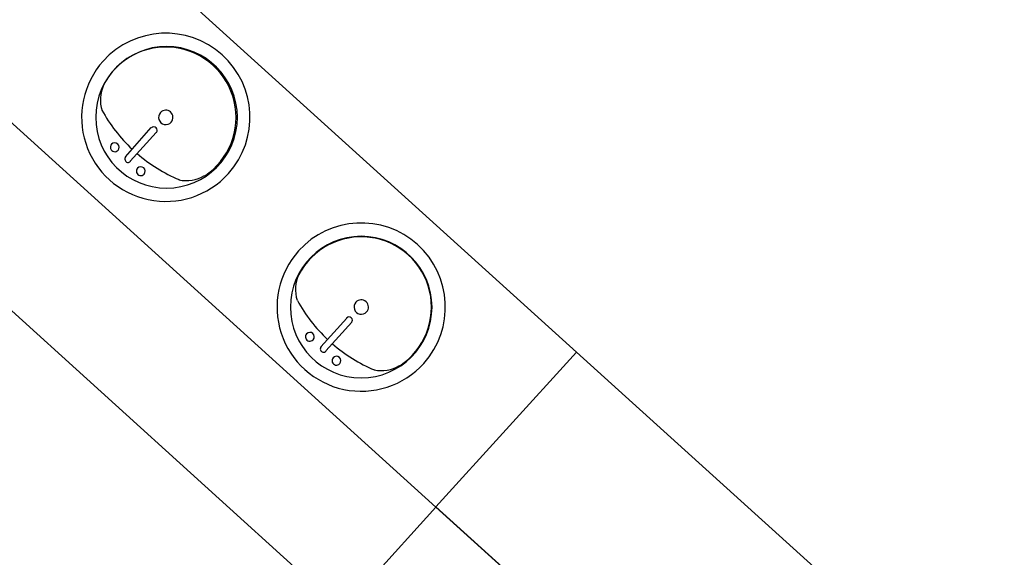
# Model space of a CAD drawing. Header units: millimetres. Extents: x 335 to 739279, y -1 to 84.
# Tile 122 of 244: x 377.1 to 380.85, y 39.71 to 41.76. Entities that reach past the tile are written whole.
import ezdxf

# ---------------------------------------------------------------- set-up
doc = ezdxf.new("R2010")
doc.units = ezdxf.units.MM
doc.header["$MEASUREMENT"] = 0

msp = doc.modelspace()

# ---------------------------------------------------------------- linework, layer by layer
at = {"color": 7}
for p, q in [((379.2198, 40.4959), (377.3528, 42.1869)), ((378.6858, 39.9059), (377.0648, 41.3759)), ((377.5058, 41.2389), (377.6028, 41.3499)), ((377.5238, 41.2219), (377.6228, 41.3309)), ((376.7088, 40.9829), (378.3308, 39.5129)), ((378.2478, 40.5159), (378.3468, 40.6249)), ((378.2668, 40.4999), (378.3658, 40.6089)), ((379.2198, 40.4959), (378.6858, 39.9069)), ((382.4668, 37.5579), (379.2198, 40.4959)), ((378.6858, 39.9059), (378.3308, 39.5129)), ((378.6858, 39.9069), (381.9328, 36.9679)), ((379.1288, 39.5049), (378.6858, 39.9059))]:
    msp.add_line(p, q, dxfattribs=at)
for centre, radius, start, end in [((377.6588, 41.3889), 0.3201, 318, 138), ((377.6618, 41.3889), 0.2693, 0, 180), ((377.6588, 41.3889), 0.2672, 303.307, 152.693), ((377.6588, 41.3889), 0.3201, 138, 318), ((377.5488, 41.4549), 0.1387, 155.81, 197.207), ((377.9418, 41.7049), 0.6, 208.791, 226.793), ((377.6588, 41.3889), 0.0274, 138, 318), ((377.6588, 41.3889), 0.0274, 318, 138), ((377.6618, 41.3889), 0.2693, 180, 0), ((377.6138, 41.3399), 0.0126, 318, 138), ((377.4648, 41.2749), 0.0168, 138, 318), ((377.4648, 41.2749), 0.0168, 318, 138), ((377.5158, 41.2299), 0.0126, 138, 318), ((377.9418, 41.7049), 0.6, 229.207, 247.209), ((377.5638, 41.1839), 0.0168, 138, 318), ((377.5638, 41.1839), 0.0168, 318, 138), ((377.7358, 41.2869), 0.1387, 258.793, 300.19), ((378.4018, 40.6669), 0.3201, 318, 138), ((378.4018, 40.6669), 0.2693, 0, 180), ((378.4018, 40.6669), 0.2672, 303.307, 152.693), ((378.4018, 40.6669), 0.3201, 138, 318), ((378.2908, 40.7339), 0.1387, 155.81, 197.207), ((378.4018, 40.6669), 0.0274, 318, 138), ((378.4018, 40.6669), 0.2693, 180, 0), ((378.6848, 40.9809), 0.6, 208.791, 226.793), ((378.4018, 40.6669), 0.0274, 138, 318), ((378.3558, 40.6169), 0.0126, 318, 138), ((378.2068, 40.5539), 0.0168, 138, 318), ((378.2068, 40.5539), 0.0168, 318, 138), ((378.2588, 40.5079), 0.0126, 138, 318), ((378.6848, 40.9809), 0.6, 229.207, 247.209), ((378.3078, 40.4629), 0.0168, 138, 318), ((378.3078, 40.4629), 0.0168, 318, 138), ((378.4778, 40.5639), 0.1387, 258.793, 300.19)]:
    msp.add_arc(centre, radius, start, end, dxfattribs=at)

doc.saveas('drawing.dxf')
